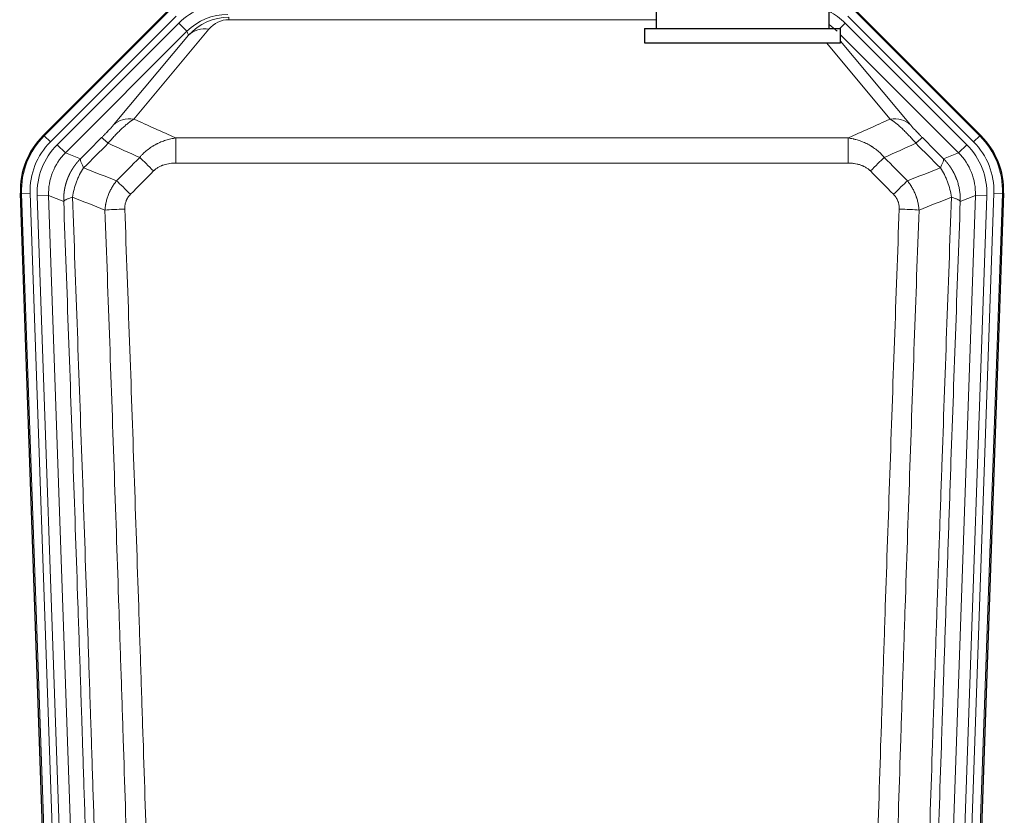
# Model space of a CAD drawing. Header units: inches. Extents: x 0 to 20790, y -12 to 14700.
# Tile 8 of 184: x 1456 to 1798, y 5131 to 5407. Entities that reach past the tile are written whole.
import ezdxf

# ---------------------------------------------------------------- set-up
doc = ezdxf.new("R2010")
doc.units = ezdxf.units.IN
doc.layers.add('1', color=7, linetype='Continuous', true_color=0xffffff)

msp = doc.modelspace()

# ---------------------------------------------------------------- linework, layer by layer
at = {"layer": '1', "color": 2, "linetype": 'Continuous', "lineweight": 25}
for p, q in [((1464.528, 5366.966), (1508.344, 5410.782)), ((1677.169, 5413.578), (1677.169, 5404.078)), ((1737.169, 5404.078), (1737.169, 5413.694)), ((1745.994, 5410.782), (1789.81, 5366.966)), ((1673.169, 5404.078), (1673.169, 5399.078)), ((1673.169, 5404.078), (1741.169, 5404.078)), ((1741.169, 5399.078), (1741.169, 5404.078)), ((1673.169, 5399.078), (1741.169, 5399.078)), ((1469.765, 4971.314), (1456.647, 5346.959)), ((1797.691, 5346.959), (1784.573, 4971.314))]:
    msp.add_line(p, q, dxfattribs=at)
at = {"layer": '1', "color": 110, "linetype": 'Continuous', "lineweight": 13}
for p, q in [((1464.909, 5366.816), (1508.499, 5410.407)), ((1745.839, 5410.407), (1789.43, 5366.816)), ((1510.618, 5408.288), (1467.027, 5364.697)), ((1528.937, 5407.123), (1528.937, 5408.001)), ((1677.166, 5407.123), (1528.937, 5407.123)), ((1787.311, 5364.697), (1743.721, 5408.288)), ((1469.419, 5363.755), (1511.594, 5405.931)), ((1522.034, 5403.815), (1495.956, 5372.643)), ((1514.419, 5403.106), (1511.594, 5405.931)), ((1740.892, 5404.078), (1742.744, 5405.931)), ((1784.92, 5363.755), (1742.744, 5405.931)), ((1514.419, 5403.106), (1472.243, 5360.931)), ((1488.895, 5370.596), (1514.973, 5401.769)), ((1514.973, 5401.769), (1514.419, 5403.106)), ((1782.095, 5360.931), (1741.17, 5401.856)), ((1758.382, 5372.643), (1736.268, 5399.078)), ((1741.17, 5399.613), (1765.444, 5370.596)), ((1464.528, 5366.966), (1464.909, 5366.816)), ((1467.027, 5364.697), (1464.909, 5366.816)), ((1510.583, 5366.072), (1743.755, 5366.072)), ((1510.583, 5357.363), (1510.583, 5366.072)), ((1743.755, 5357.363), (1743.755, 5366.072)), ((1789.43, 5366.816), (1787.311, 5364.697)), ((1789.43, 5366.816), (1789.81, 5366.966)), ((1469.419, 5363.755), (1472.243, 5360.931)), ((1782.095, 5360.931), (1784.92, 5363.755)), ((1472.243, 5360.931), (1477.468, 5358.873)), ((1776.87, 5358.873), (1782.095, 5360.931)), ((1743.755, 5357.363), (1510.583, 5357.363)), ((1457.028, 5346.809), (1456.647, 5346.959)), ((1460.022, 5346.914), (1457.028, 5346.809)), ((1470.139, 4971.366), (1457.028, 5346.809)), ((1460.022, 5346.914), (1473.133, 4971.471)), ((1462.413, 5345.972), (1466.406, 5346.111)), ((1462.413, 5345.972), (1475.48, 4971.801)), ((1471.653, 5344.044), (1466.406, 5346.111)), ((1466.406, 5346.111), (1479.472, 4971.94)), ((1774.867, 4971.94), (1787.933, 5346.111)), ((1791.925, 5345.972), (1778.859, 4971.801)), ((1781.206, 4971.471), (1794.317, 5346.914)), ((1787.933, 5346.111), (1782.685, 5344.044)), ((1797.311, 5346.809), (1784.2, 4971.366)), ((1787.933, 5346.111), (1791.925, 5345.972)), ((1797.311, 5346.809), (1794.317, 5346.914)), ((1797.691, 5346.959), (1797.311, 5346.809))]:
    msp.add_line(p, q, dxfattribs=at)
for centre, major_axis, ratio, start_param, end_param in [((1528.569, 5388.918, 0), (-9.199, 22.209), 0.998395, 5.8910538, 6.6753168), ((1528.569, 5388.918), (7.671, -18.519), 0.9977549, 2.7494612, 3.5337241), ((1529.49, 5386.693), (4.311, -20.925), 0.9337003, 2.9520749, 3.7363379), ((1529.49, 5395.8), (2.389, -11.128), 0.8742439, 2.9560698, 3.7403327), ((1725.77, 5388.918), (9.199, 22.209), 0.998395, 5.8910538, 6.1816355), ((1522.034, 5394.708), (-7.67, 6.416), 0.860824, 5.3364913, 6.1801624), ((1725.77, 5388.918, 0), (-7.671, -18.519), 0.9977549, 2.7494612, 2.9288368), ((1495.956, 5363.535), (-7.67, 6.416), 0.860824, 5.3364913, 6.1801624), ((1758.382, 5363.535), (-7.67, -6.416), 0.860824, 3.2446156, 4.0882866), ((1484.041, 5347.724), (25.153, -9.908), 0.9987323, 2.7320361, 3.5511492), ((1491.869, 5359.171), (7.081, -7.061), 0.0269081, 2.343706, 3.0892138), ((1762.469, 5359.171), (-7.081, -7.061), 0.0269081, 3.1939715, 3.9394793), ((1770.297, 5347.724), (-25.153, -9.908), 0.9987323, 2.7320361, 3.5511492), ((1484.041, 5347.724, 0), (22.366, -8.81), 0.9983711, 2.7320361, 3.5511492), ((1486.433, 5346.782, 0), (-22.366, 8.81), 0.9983711, 5.8736288, 6.6927419), ((1767.906, 5346.782, 0), (22.366, 8.81), 0.9983711, 5.8736288, 6.6927419), ((1770.297, 5347.724, 0), (-22.366, -8.81), 0.9983711, 2.7320361, 3.5511492), ((1486.433, 5346.782), (18.651, -7.347), 0.9977215, 2.7320361, 3.5511492), ((1502.825, 5354.24), (7.096, -7.046), 0.0275577, 1.5981516, 2.344042), ((1751.514, 5354.24), (-7.096, -7.046), 0.0275577, 3.9391433, 4.6850337), ((1767.906, 5346.782), (-18.651, -7.347), 0.9977215, 2.7320361, 3.5511492), ((1494.816, 5346.176), (7.095, -7.047), 0.0252539, 1.5958719, 2.342907), ((1759.522, 5346.176), (7.095, 7.047), 0.0252539, 0.7986857, 1.5457208), ((1492.844, 5341.089), (-9.993, -0.365), 0.0335157, 4.711165, 5.4709844), ((1761.495, 5341.089), (-9.993, 0.365), 0.0335157, 3.9537936, 4.713613)]:
    msp.add_ellipse(centre, major_axis=major_axis, ratio=ratio, start_param=start_param, end_param=end_param, dxfattribs=at)
at = {"layer": '1', "color": 2, "linetype": 'Continuous', "lineweight": 25}
for centre, major_axis in [((1483.669, 5347.87, 0), (25.162, -9.912)), ((1770.669, 5347.87, 0), (-25.162, -9.912))]:
    msp.add_ellipse(centre, major_axis=major_axis, ratio=0.9983711, start_param=2.7320361, end_param=3.5511492, dxfattribs=at)
at = {"layer": '1', "color": 110, "linetype": 'Continuous', "lineweight": 13}
for points, knots in [([(1488.895, 5370.596), (1488.87, 5370.566), (1488.844, 5370.535), (1488.791, 5370.473), (1488.764, 5370.441), (1488.681, 5370.344), (1488.623, 5370.277), (1488.444, 5370.07), (1488.316, 5369.924), (1488.108, 5369.691), (1488.036, 5369.611), (1487.924, 5369.487), (1487.867, 5369.425), (1487.809, 5369.361), (1487.77, 5369.318), (1487.75, 5369.296), (1487.571, 5369.1), (1487.403, 5368.919), (1487.052, 5368.544), (1486.869, 5368.349), (1486.629, 5368.097), (1486.556, 5368.02), (1486.482, 5367.943), (1486.432, 5367.891), (1486.407, 5367.865), (1486.282, 5367.735), (1486.18, 5367.63), (1485.874, 5367.313), (1485.665, 5367.1), (1485.242, 5366.669), (1485.027, 5366.452), (1484.808, 5366.232)], [0, 0, 0, 0, 0.03125, 0.03125, 0.0625, 0.0625, 0.125, 0.125, 0.25, 0.25, 0.3125, 0.3125, 0.34375, 0.359375, 0.359375, 0.375, 0.375, 0.5, 0.5, 0.625, 0.625, 0.65625, 0.671875, 0.671875, 0.6875, 0.6875, 0.75, 0.75, 0.875, 0.875, 1, 1, 1, 1]), ([(1487.061, 5364.237), (1487.445, 5364.696), (1488.215, 5365.593), (1488.991, 5366.448), (1489.574, 5367.073), (1489.769, 5367.278), (1490.014, 5367.532), (1490.062, 5367.582), (1490.16, 5367.683), (1490.306, 5367.833), (1490.452, 5367.981), (1490.936, 5368.469), (1491.319, 5368.843), (1492.079, 5369.558), (1492.454, 5369.9), (1492.919, 5370.308), (1493.012, 5370.389), (1493.196, 5370.547), (1493.471, 5370.781), (1493.741, 5371.004), (1494.275, 5371.435), (1494.623, 5371.703), (1495.133, 5372.077), (1495.3, 5372.197), (1495.549, 5372.37), (1495.631, 5372.426), (1495.795, 5372.536), (1495.876, 5372.59), (1495.956, 5372.643)], [0, 0, 0, 0, 0.125, 0.25, 0.25, 0.3125, 0.3125, 0.328125, 0.328125, 0.34375, 0.375, 0.375, 0.5, 0.5, 0.625, 0.625, 0.65625, 0.65625, 0.6875, 0.75, 0.75, 0.875, 0.875, 0.9375, 0.9375, 0.96875, 0.96875, 1, 1, 1, 1]), ([(1758.382, 5372.643), (1758.704, 5372.432), (1759.034, 5372.203), (1759.712, 5371.706), (1760.059, 5371.438), (1760.593, 5371.008), (1760.773, 5370.859), (1761.047, 5370.629), (1761.138, 5370.55), (1761.277, 5370.431), (1761.323, 5370.391), (1761.416, 5370.311), (1761.834, 5369.946), (1762.632, 5369.22), (1763.396, 5368.474), (1763.975, 5367.892), (1764.169, 5367.693), (1764.461, 5367.39), (1764.559, 5367.288), (1764.706, 5367.133), (1764.755, 5367.081), (1764.853, 5366.977), (1764.902, 5366.925), (1765.342, 5366.454), (1765.732, 5366.025), (1766.507, 5365.146), (1766.893, 5364.697), (1767.277, 5364.237)], [0, 0, 0, 0, 0.125, 0.125, 0.25, 0.25, 0.3125, 0.3125, 0.34375, 0.34375, 0.359375, 0.359375, 0.375, 0.5, 0.625, 0.625, 0.6875, 0.6875, 0.71875, 0.71875, 0.734375, 0.734375, 0.75, 0.75, 0.875, 0.875, 1, 1, 1, 1]), ([(1769.531, 5366.232), (1769.311, 5366.452), (1769.095, 5366.67), (1768.669, 5367.104), (1768.459, 5367.318), (1768.202, 5367.585), (1768.15, 5367.638), (1768.048, 5367.743), (1767.898, 5367.9), (1767.751, 5368.053), (1767.465, 5368.354), (1767.282, 5368.548), (1766.932, 5368.922), (1766.765, 5369.103), (1766.586, 5369.299), (1766.566, 5369.32), (1766.527, 5369.363), (1766.468, 5369.428), (1766.336, 5369.574), (1766.228, 5369.694), (1766.021, 5369.926), (1765.892, 5370.072), (1765.655, 5370.347), (1765.545, 5370.476), (1765.444, 5370.596)], [0, 0, 0, 0, 0.125, 0.125, 0.25, 0.25, 0.28125, 0.28125, 0.3125, 0.375, 0.375, 0.5, 0.5, 0.625, 0.625, 0.640625, 0.640625, 0.65625, 0.6875, 0.75, 0.75, 0.875, 0.875, 1, 1, 1, 1]), ([(1498.007, 5359.302), (1498.207, 5359.541), (1498.413, 5359.776), (1498.73, 5360.119), (1498.837, 5360.232), (1499.053, 5360.454), (1499.163, 5360.564), (1499.716, 5361.106), (1500.177, 5361.513), (1501.134, 5362.281), (1501.63, 5362.64), (1502.272, 5363.06), (1502.401, 5363.142), (1502.597, 5363.264), (1502.662, 5363.304), (1502.794, 5363.383), (1502.86, 5363.423), (1503.191, 5363.617), (1503.526, 5363.804), (1503.865, 5363.98), (1504.002, 5364.049), (1504.07, 5364.084), (1504.275, 5364.186), (1504.413, 5364.252), (1504.827, 5364.446), (1505.104, 5364.568), (1505.942, 5364.915), (1506.507, 5365.119), (1507.65, 5365.477), (1508.228, 5365.63), (1509.396, 5365.888), (1509.986, 5365.992), (1510.583, 5366.072)], [0, 0, 0, 0, 0.0625, 0.0625, 0.09375, 0.09375, 0.125, 0.125, 0.25, 0.25, 0.375, 0.375, 0.40625, 0.40625, 0.421875, 0.421875, 0.4375, 0.4375, 0.5, 0.515625, 0.515625, 0.53125, 0.53125, 0.5625, 0.5625, 0.625, 0.625, 0.75, 0.75, 0.875, 0.875, 1, 1, 1, 1]), ([(1743.755, 5366.072), (1744.353, 5365.992), (1745.021, 5365.874), (1745.684, 5365.724), (1745.832, 5365.689), (1745.905, 5365.672), (1746.126, 5365.618), (1746.272, 5365.581), (1746.71, 5365.464), (1746.999, 5365.38), (1747.861, 5365.109), (1748.427, 5364.903), (1749.539, 5364.441), (1750.086, 5364.184), (1750.892, 5363.759), (1751.292, 5363.537), (1751.686, 5363.299), (1751.881, 5363.177), (1751.947, 5363.136), (1752.076, 5363.053), (1752.141, 5363.011), (1752.72, 5362.632), (1753.216, 5362.272), (1754.172, 5361.505), (1754.631, 5361.098), (1755.51, 5360.237), (1755.931, 5359.782), (1756.331, 5359.302)], [0, 0, 0, 0, 0.125, 0.140625, 0.140625, 0.15625, 0.15625, 0.1875, 0.1875, 0.25, 0.25, 0.375, 0.375, 0.5, 0.5, 0.5625, 0.59375, 0.59375, 0.609375, 0.609375, 0.625, 0.625, 0.75, 0.75, 0.875, 0.875, 1, 1, 1, 1]), ([(1471.653, 5344.044), (1471.653, 5344.067), (1471.651, 5344.113), (1471.649, 5344.182), (1471.648, 5344.251), (1471.646, 5344.321), (1471.645, 5344.39), (1471.644, 5344.459), (1471.644, 5344.528), (1471.643, 5344.597), (1471.643, 5344.666), (1471.643, 5344.735), (1471.643, 5344.804), (1471.644, 5344.873), (1471.644, 5344.941), (1471.645, 5345.01), (1471.647, 5345.079), (1471.648, 5345.148), (1471.65, 5345.216), (1471.652, 5345.285), (1471.654, 5345.353), (1471.656, 5345.422), (1471.659, 5345.49), (1471.662, 5345.559), (1471.665, 5345.627), (1471.668, 5345.696), (1471.672, 5345.764), (1471.675, 5345.832), (1471.679, 5345.9), (1471.684, 5345.968), (1471.688, 5346.037), (1471.693, 5346.105), (1471.698, 5346.173), (1471.703, 5346.241), (1471.708, 5346.308), (1471.714, 5346.376), (1471.719, 5346.444), (1471.725, 5346.512), (1471.732, 5346.579), (1471.738, 5346.647), (1471.745, 5346.714), (1471.752, 5346.782), (1471.759, 5346.849), (1471.766, 5346.917), (1471.774, 5346.984), (1471.782, 5347.051), (1471.79, 5347.118), (1471.798, 5347.185), (1471.807, 5347.252), (1471.815, 5347.319), (1471.824, 5347.386), (1471.833, 5347.453), (1471.843, 5347.52), (1471.852, 5347.587), (1471.862, 5347.653), (1471.872, 5347.72), (1471.882, 5347.786), (1471.893, 5347.853), (1471.903, 5347.919), (1471.914, 5347.985), (1471.925, 5348.051), (1471.937, 5348.118), (1471.948, 5348.184), (1471.96, 5348.25), (1471.972, 5348.315), (1471.984, 5348.381), (1471.996, 5348.447), (1472.009, 5348.513), (1472.022, 5348.578), (1472.035, 5348.644), (1472.048, 5348.709), (1472.061, 5348.774), (1472.075, 5348.84), (1472.089, 5348.905), (1472.103, 5348.97), (1472.117, 5349.035), (1472.131, 5349.1), (1472.146, 5349.165), (1472.161, 5349.229), (1472.176, 5349.294), (1472.191, 5349.359), (1472.207, 5349.423), (1472.222, 5349.488), (1472.238, 5349.552), (1472.254, 5349.616), (1472.27, 5349.68), (1472.287, 5349.744), (1472.304, 5349.808), (1472.32, 5349.872), (1472.338, 5349.936), (1472.355, 5349.999), (1472.372, 5350.063), (1472.39, 5350.127), (1472.408, 5350.19), (1472.426, 5350.253), (1472.444, 5350.316), (1472.463, 5350.38), (1472.481, 5350.443), (1472.5, 5350.505), (1472.519, 5350.568), (1472.538, 5350.631), (1472.558, 5350.694), (1472.577, 5350.756), (1472.597, 5350.819), (1472.617, 5350.881), (1472.637, 5350.943), (1472.658, 5351.005), (1472.678, 5351.067), (1472.699, 5351.129), (1472.72, 5351.191), (1472.741, 5351.253), (1472.762, 5351.314), (1472.784, 5351.376), (1472.805, 5351.437), (1472.827, 5351.498), (1472.849, 5351.559), (1472.872, 5351.62), (1472.894, 5351.681), (1472.917, 5351.742), (1472.939, 5351.803), (1472.962, 5351.864), (1472.985, 5351.924), (1473.009, 5351.985), (1473.032, 5352.045), (1473.056, 5352.105), (1473.08, 5352.165), (1473.104, 5352.225), (1473.128, 5352.285), (1473.152, 5352.345), (1473.177, 5352.404), (1473.202, 5352.464), (1473.227, 5352.523), (1473.252, 5352.582), (1473.277, 5352.642), (1473.302, 5352.701), (1473.328, 5352.76), (1473.354, 5352.818), (1473.38, 5352.877), (1473.406, 5352.936), (1473.432, 5352.994), (1473.458, 5353.052), (1473.485, 5353.111), (1473.512, 5353.169), (1473.539, 5353.227), (1473.566, 5353.285), (1473.593, 5353.342), (1473.621, 5353.4), (1473.648, 5353.457), (1473.676, 5353.515), (1473.704, 5353.572), (1473.732, 5353.629), (1473.76, 5353.686), (1473.789, 5353.743), (1473.817, 5353.8), (1473.846, 5353.856), (1473.875, 5353.913), (1473.904, 5353.969), (1473.933, 5354.025), (1473.963, 5354.082), (1473.992, 5354.138), (1474.022, 5354.193), (1474.052, 5354.249), (1474.082, 5354.305), (1474.112, 5354.36), (1474.143, 5354.416), (1474.173, 5354.471), (1474.204, 5354.526), (1474.234, 5354.581), (1474.265, 5354.636), (1474.296, 5354.69), (1474.328, 5354.745), (1474.359, 5354.799), (1474.391, 5354.854), (1474.422, 5354.908), (1474.454, 5354.962), (1474.486, 5355.016), (1474.518, 5355.07), (1474.551, 5355.123), (1474.583, 5355.177), (1474.616, 5355.23), (1474.648, 5355.283), (1474.681, 5355.337), (1474.714, 5355.389), (1474.747, 5355.442), (1474.781, 5355.495), (1474.814, 5355.548), (1474.848, 5355.6), (1474.881, 5355.652), (1474.915, 5355.704), (1474.949, 5355.756), (1474.983, 5355.808), (1475.018, 5355.86), (1475.052, 5355.912), (1475.087, 5355.963), (1475.121, 5356.014), (1475.156, 5356.066), (1475.191, 5356.117), (1475.226, 5356.168), (1475.261, 5356.218), (1475.297, 5356.269), (1475.332, 5356.319), (1475.368, 5356.37), (1475.403, 5356.42), (1475.439, 5356.47), (1475.475, 5356.52), (1475.511, 5356.57), (1475.548, 5356.619), (1475.584, 5356.669), (1475.621, 5356.718), (1475.657, 5356.767), (1475.694, 5356.817), (1475.731, 5356.865), (1475.768, 5356.914), (1475.805, 5356.963), (1475.842, 5357.011), (1475.88, 5357.06), (1475.917, 5357.108), (1475.955, 5357.156), (1475.992, 5357.204), (1476.03, 5357.252), (1476.068, 5357.299), (1476.106, 5357.347), (1476.145, 5357.394), (1476.183, 5357.441), (1476.221, 5357.488), (1476.26, 5357.535), (1476.299, 5357.582), (1476.337, 5357.629), (1476.376, 5357.675), (1476.415, 5357.721), (1476.455, 5357.767), (1476.494, 5357.813), (1476.533, 5357.859), (1476.573, 5357.905), (1476.612, 5357.951), (1476.652, 5357.996), (1476.692, 5358.041), (1476.732, 5358.086), (1476.772, 5358.131), (1476.812, 5358.176), (1476.852, 5358.221), (1476.892, 5358.265), (1476.933, 5358.31), (1476.973, 5358.354), (1477.014, 5358.398), (1477.055, 5358.442), (1477.096, 5358.486), (1477.137, 5358.529), (1477.178, 5358.573), (1477.219, 5358.616), (1477.26, 5358.659), (1477.302, 5358.702), (1477.343, 5358.745), (1477.385, 5358.788), (1477.426, 5358.83), (1477.454, 5358.859), (1477.468, 5358.873)], [0, 0, 0, 0, 0.0042303, 0.0084583, 0.0126838, 0.016907, 0.0211277, 0.0253461, 0.0295621, 0.0337757, 0.037987, 0.0421959, 0.0464023, 0.0506064, 0.0548082, 0.0590075, 0.0632045, 0.0673991, 0.0715913, 0.0757811, 0.0799686, 0.0841537, 0.0883364, 0.0925167, 0.0966947, 0.1008703, 0.1050435, 0.1092144, 0.1133829, 0.117549, 0.1217128, 0.1258741, 0.1300332, 0.1341898, 0.1383441, 0.1424961, 0.1466456, 0.1507929, 0.1549377, 0.1590802, 0.1632203, 0.1673581, 0.1714935, 0.1756266, 0.1797573, 0.1838856, 0.1880116, 0.1921352, 0.1962565, 0.2003755, 0.204492, 0.2086063, 0.2127182, 0.2168277, 0.2209349, 0.2250397, 0.2291422, 0.2332423, 0.2373401, 0.2414356, 0.2455287, 0.2496195, 0.2537079, 0.257794, 0.2618777, 0.2659591, 0.2700382, 0.2741149, 0.2781893, 0.2822614, 0.2863311, 0.2903985, 0.2944635, 0.2985262, 0.3025866, 0.3066447, 0.3107004, 0.3147538, 0.3188048, 0.3228536, 0.3269, 0.3309441, 0.3349858, 0.3390253, 0.3430624, 0.3470972, 0.3511296, 0.3551598, 0.3591876, 0.3632131, 0.3672363, 0.3712571, 0.3752757, 0.3792919, 0.3833058, 0.3873174, 0.3913267, 0.3953337, 0.3993384, 0.4033407, 0.4073408, 0.4113385, 0.4153339, 0.419327, 0.4233179, 0.4273064, 0.4312926, 0.4352765, 0.4392581, 0.4432373, 0.4472143, 0.451189, 0.4551614, 0.4591315, 0.4630993, 0.4670648, 0.471028, 0.4749889, 0.4789475, 0.4829038, 0.4868578, 0.4908095, 0.494759, 0.4987061, 0.502651, 0.5065936, 0.5105338, 0.5144718, 0.5184076, 0.522341, 0.5262721, 0.530201, 0.5341276, 0.5380519, 0.5419739, 0.5458936, 0.5498111, 0.5537262, 0.5576392, 0.5615498, 0.5654581, 0.5693642, 0.573268, 0.5771696, 0.5810688, 0.5849658, 0.5888606, 0.592753, 0.5966432, 0.6005311, 0.6044168, 0.6083002, 0.6121813, 0.6160602, 0.6199368, 0.6238111, 0.6276832, 0.6315531, 0.6354206, 0.6392859, 0.643149, 0.6470098, 0.6508684, 0.6547247, 0.6585787, 0.6624305, 0.66628, 0.6701273, 0.6739724, 0.6778152, 0.6816557, 0.685494, 0.6893301, 0.6931639, 0.6969955, 0.7008248, 0.7046519, 0.7084768, 0.7122994, 0.7161198, 0.7199379, 0.7237539, 0.7275675, 0.731379, 0.7351882, 0.7389952, 0.7427999, 0.7466024, 0.7504027, 0.7542008, 0.7579966, 0.7617902, 0.7655816, 0.7693708, 0.7731577, 0.7769424, 0.7807249, 0.7845052, 0.7882833, 0.7920591, 0.7958327, 0.7996042, 0.8033734, 0.8071403, 0.8109051, 0.8146677, 0.818428, 0.8221862, 0.8259421, 0.8296958, 0.8334474, 0.8371967, 0.8409438, 0.8446887, 0.8484314, 0.8521719, 0.8559102, 0.8596463, 0.8633802, 0.867112, 0.8708415, 0.8745688, 0.8782939, 0.8820169, 0.8857376, 0.8894562, 0.8931726, 0.8968867, 0.9005987, 0.9043086, 0.9080162, 0.9117216, 0.9154249, 0.919126, 0.9228249, 0.9265216, 0.9302161, 0.9339085, 0.9375987, 0.9412867, 0.9449725, 0.9486562, 0.9523377, 0.956017, 0.9596942, 0.9633691, 0.967042, 0.9707126, 0.9743811, 0.9780474, 0.9817116, 0.9853736, 0.9890334, 0.9926911, 0.9963466, 1, 1, 1, 1]), ([(1478.574, 5355.715), (1478.467, 5355.922), (1478.367, 5356.121), (1478.179, 5356.502), (1478.092, 5356.684), (1477.933, 5357.03), (1477.861, 5357.194), (1477.732, 5357.502), (1477.675, 5357.646), (1477.578, 5357.914), (1477.539, 5358.038), (1477.476, 5358.264), (1477.453, 5358.367), (1477.413, 5358.641), (1477.422, 5358.78), (1477.468, 5358.873)], [0, 0, 0, 0, 0.125, 0.125, 0.25, 0.25, 0.375, 0.375, 0.5, 0.5, 0.625, 0.625, 0.75, 0.75, 1, 1, 1, 1]), ([(1502.825, 5354.629), (1502.95, 5354.756), (1503.08, 5354.878), (1503.281, 5355.054), (1503.349, 5355.111), (1503.487, 5355.223), (1503.557, 5355.278), (1503.909, 5355.546), (1504.204, 5355.74), (1504.814, 5356.092), (1505.13, 5356.25), (1505.537, 5356.426), (1505.62, 5356.461), (1505.784, 5356.527), (1505.867, 5356.559), (1506.115, 5356.652), (1506.281, 5356.709), (1506.783, 5356.869), (1507.12, 5356.959), (1507.799, 5357.111), (1508.142, 5357.172), (1508.832, 5357.269), (1509.179, 5357.305), (1509.878, 5357.352), (1510.229, 5357.363), (1510.583, 5357.363)], [0, 0, 0, 0, 0.0625, 0.0625, 0.09375, 0.09375, 0.125, 0.125, 0.25, 0.25, 0.375, 0.375, 0.40625, 0.40625, 0.4375, 0.4375, 0.5, 0.5, 0.625, 0.625, 0.75, 0.75, 0.875, 0.875, 1, 1, 1, 1]), ([(1743.755, 5357.363), (1744.109, 5357.363), (1744.462, 5357.352), (1744.903, 5357.322), (1744.992, 5357.315), (1745.168, 5357.3), (1745.256, 5357.292), (1745.519, 5357.265), (1745.694, 5357.243), (1746.216, 5357.169), (1746.561, 5357.107), (1747.243, 5356.953), (1747.581, 5356.862), (1748.249, 5356.647), (1748.578, 5356.524), (1748.944, 5356.364), (1748.985, 5356.346), (1749.065, 5356.31), (1749.186, 5356.254), (1749.464, 5356.119), (1749.695, 5355.994), (1750.15, 5355.73), (1750.441, 5355.537), (1750.998, 5355.113), (1751.263, 5354.882), (1751.514, 5354.629)], [0, 0, 0, 0, 0.125, 0.125, 0.15625, 0.15625, 0.1875, 0.1875, 0.25, 0.25, 0.375, 0.375, 0.5, 0.5, 0.625, 0.625, 0.640625, 0.640625, 0.65625, 0.6875, 0.75, 0.75, 0.875, 0.875, 1, 1, 1, 1]), ([(1776.87, 5358.873), (1776.917, 5358.78), (1776.926, 5358.641), (1776.885, 5358.367), (1776.862, 5358.264), (1776.8, 5358.038), (1776.76, 5357.914), (1776.663, 5357.646), (1776.607, 5357.502), (1776.478, 5357.194), (1776.405, 5357.03), (1776.246, 5356.684), (1776.159, 5356.502), (1775.972, 5356.121), (1775.871, 5355.922), (1775.765, 5355.715)], [0, 0, 0, 0, 0.25, 0.25, 0.375, 0.375, 0.5, 0.5, 0.625, 0.625, 0.75, 0.75, 0.875, 0.875, 1, 1, 1, 1]), ([(1776.87, 5358.873), (1776.887, 5358.855), (1776.922, 5358.82), (1776.973, 5358.768), (1777.024, 5358.715), (1777.075, 5358.662), (1777.126, 5358.609), (1777.177, 5358.555), (1777.228, 5358.502), (1777.278, 5358.448), (1777.328, 5358.393), (1777.379, 5358.339), (1777.429, 5358.284), (1777.478, 5358.23), (1777.528, 5358.175), (1777.577, 5358.119), (1777.627, 5358.064), (1777.676, 5358.008), (1777.725, 5357.952), (1777.774, 5357.896), (1777.822, 5357.84), (1777.871, 5357.783), (1777.919, 5357.726), (1777.967, 5357.669), (1778.015, 5357.612), (1778.063, 5357.554), (1778.11, 5357.497), (1778.158, 5357.439), (1778.205, 5357.38), (1778.252, 5357.322), (1778.299, 5357.264), (1778.345, 5357.205), (1778.392, 5357.146), (1778.438, 5357.086), (1778.484, 5357.027), (1778.53, 5356.967), (1778.576, 5356.907), (1778.621, 5356.847), (1778.667, 5356.787), (1778.712, 5356.726), (1778.757, 5356.666), (1778.802, 5356.605), (1778.846, 5356.544), (1778.89, 5356.482), (1778.935, 5356.421), (1778.979, 5356.359), (1779.022, 5356.297), (1779.066, 5356.234), (1779.109, 5356.172), (1779.153, 5356.109), (1779.195, 5356.047), (1779.238, 5355.983), (1779.281, 5355.92), (1779.323, 5355.857), (1779.365, 5355.793), (1779.407, 5355.729), (1779.449, 5355.665), (1779.49, 5355.601), (1779.532, 5355.536), (1779.573, 5355.471), (1779.614, 5355.407), (1779.654, 5355.341), (1779.695, 5355.276), (1779.735, 5355.211), (1779.775, 5355.145), (1779.814, 5355.079), (1779.854, 5355.013), (1779.893, 5354.947), (1779.932, 5354.88), (1779.971, 5354.813), (1780.01, 5354.746), (1780.048, 5354.679), (1780.086, 5354.612), (1780.124, 5354.545), (1780.162, 5354.477), (1780.199, 5354.409), (1780.237, 5354.341), (1780.274, 5354.273), (1780.31, 5354.204), (1780.347, 5354.136), (1780.383, 5354.067), (1780.419, 5353.998), (1780.455, 5353.929), (1780.491, 5353.859), (1780.526, 5353.79), (1780.561, 5353.72), (1780.596, 5353.65), (1780.63, 5353.58), (1780.665, 5353.51), (1780.699, 5353.439), (1780.733, 5353.368), (1780.766, 5353.298), (1780.8, 5353.227), (1780.833, 5353.155), (1780.865, 5353.084), (1780.898, 5353.012), (1780.93, 5352.941), (1780.962, 5352.869), (1780.994, 5352.797), (1781.026, 5352.724), (1781.057, 5352.652), (1781.088, 5352.579), (1781.119, 5352.507), (1781.149, 5352.434), (1781.179, 5352.361), (1781.209, 5352.287), (1781.239, 5352.214), (1781.269, 5352.14), (1781.467, 5351.639), (1781.801, 5350.689), (1782.189, 5349.261), (1782.475, 5347.787), (1782.652, 5346.275), (1782.696, 5345.208), (1782.695, 5344.601), (1782.694, 5344.462), (1782.692, 5344.323), (1782.689, 5344.183), (1782.687, 5344.09), (1782.685, 5344.044)], [0, 0, 0, 0, 0.0045083, 0.0090195, 0.0135338, 0.0180512, 0.0225715, 0.0270949, 0.0316214, 0.0361509, 0.0406834, 0.0452189, 0.0497575, 0.0542992, 0.0588439, 0.0633916, 0.0679424, 0.0724963, 0.0770532, 0.0816132, 0.0861762, 0.0907423, 0.0953114, 0.0998837, 0.104459, 0.1090373, 0.1136188, 0.1182033, 0.1227909, 0.1273815, 0.1319753, 0.1365721, 0.141172, 0.145775, 0.1503811, 0.1549903, 0.1596025, 0.1642179, 0.1688364, 0.1734579, 0.1780826, 0.1827103, 0.1873412, 0.1919752, 0.1966123, 0.2012524, 0.2058957, 0.2105422, 0.2151917, 0.2198443, 0.2245001, 0.229159, 0.233821, 0.2384861, 0.2431544, 0.2478258, 0.2525003, 0.2571779, 0.2618587, 0.2665427, 0.2712297, 0.2759199, 0.2806133, 0.2853097, 0.2900094, 0.2947122, 0.2994181, 0.3041272, 0.3088394, 0.3135548, 0.3182733, 0.322995, 0.3277199, 0.3324479, 0.3371791, 0.3419135, 0.346651, 0.3513917, 0.3561355, 0.3608826, 0.3656328, 0.3703861, 0.3751427, 0.3799024, 0.3846654, 0.3894315, 0.3942008, 0.3989732, 0.4037489, 0.4085278, 0.4133098, 0.4180951, 0.4228835, 0.4276751, 0.43247, 0.437268, 0.4420692, 0.4468737, 0.4516813, 0.4564922, 0.4613063, 0.4661235, 0.470944, 0.4757677, 0.4805947, 0.4854248, 0.4902582, 0.4950947, 0.4999345, 0.5888915, 0.6791125, 0.7706071, 0.8633844, 0.9574535, 0.965938, 0.9744348, 0.9829441, 0.9914659, 1, 1, 1, 1]), ([(1474.709, 5345.519), (1474.837, 5346.422), (1475.016, 5347.325), (1475.473, 5349.109), (1475.75, 5349.991), (1476.238, 5351.285), (1476.413, 5351.711), (1476.785, 5352.551), (1476.982, 5352.965), (1477.609, 5354.185), (1478.071, 5354.969), (1478.574, 5355.715)], [0, 0, 0, 0, 0.25, 0.25, 0.5, 0.5, 0.625, 0.625, 0.75, 0.75, 1, 1, 1, 1]), ([(1775.765, 5355.715), (1776.268, 5354.969), (1776.73, 5354.185), (1777.356, 5352.965), (1777.554, 5352.551), (1777.926, 5351.711), (1778.1, 5351.285), (1778.588, 5349.991), (1778.866, 5349.109), (1779.322, 5347.325), (1779.501, 5346.422), (1779.63, 5345.519)], [0, 0, 0, 0, 0.25, 0.25, 0.375, 0.375, 0.5, 0.5, 0.75, 0.75, 1, 1, 1, 1]), ([(1485.96, 5341.081), (1485.997, 5341.543), (1486.05, 5342.003), (1486.138, 5342.576), (1486.157, 5342.69), (1486.197, 5342.919), (1486.217, 5343.033), (1486.283, 5343.375), (1486.331, 5343.601), (1486.487, 5344.277), (1486.729, 5345.167), (1487.037, 5346.036), (1487.293, 5346.68), (1487.405, 5346.947), (1487.523, 5347.212), (1487.571, 5347.317), (1487.596, 5347.37), (1487.669, 5347.528), (1487.719, 5347.632), (1487.973, 5348.152), (1488.191, 5348.559), (1488.657, 5349.352), (1489.151, 5350.126), (1489.703, 5350.862), (1489.993, 5351.22)], [0, 0, 0, 0, 0.125, 0.125, 0.15625, 0.15625, 0.1875, 0.1875, 0.25, 0.25, 0.375, 0.5, 0.5, 0.5625, 0.578125, 0.578125, 0.59375, 0.59375, 0.625, 0.625, 0.75, 0.75, 0.875, 1, 1, 1, 1]), ([(1764.345, 5351.22), (1764.636, 5350.862), (1764.912, 5350.493), (1765.241, 5350.018), (1765.306, 5349.922), (1765.434, 5349.73), (1765.497, 5349.633), (1765.684, 5349.34), (1765.804, 5349.143), (1766.154, 5348.546), (1766.589, 5347.735), (1766.961, 5346.892), (1767.217, 5346.248), (1767.299, 5346.032), (1767.415, 5345.704), (1767.452, 5345.594), (1767.526, 5345.373), (1767.561, 5345.263), (1767.734, 5344.709), (1767.854, 5344.263), (1768.062, 5343.365), (1768.235, 5342.46), (1768.342, 5341.543), (1768.378, 5341.081)], [0, 0, 0, 0, 0.125, 0.125, 0.15625, 0.15625, 0.1875, 0.1875, 0.25, 0.25, 0.375, 0.5, 0.5, 0.5625, 0.5625, 0.59375, 0.59375, 0.625, 0.625, 0.75, 0.75, 0.875, 1, 1, 1, 1]), ([(1471.653, 5344.044), (1471.683, 5344.143), (1471.773, 5344.249), (1471.996, 5344.418), (1472.085, 5344.476), (1472.291, 5344.595), (1472.408, 5344.656), (1472.669, 5344.78), (1472.813, 5344.844), (1473.128, 5344.973), (1473.298, 5345.039), (1473.662, 5345.173), (1473.856, 5345.241), (1474.266, 5345.379), (1474.482, 5345.449), (1474.709, 5345.519)], [0, 0, 0, 0, 0.25, 0.25, 0.375, 0.375, 0.5, 0.5, 0.625, 0.625, 0.75, 0.75, 0.875, 0.875, 1, 1, 1, 1]), ([(1474.709, 5345.519), (1475.28, 5329.965), (1476.408, 5298.855), (1478.053, 5252.19), (1479.119, 5221.08), (1479.908, 5197.747), (1480.299, 5186.081), (1480.75, 5172.47), (1480.943, 5166.637), (1481.071, 5162.748), (1481.135, 5160.804), (1481.454, 5151.082), (1481.833, 5139.419), (1482.271, 5125.816), (1482.458, 5119.987), (1482.582, 5116.102), (1482.644, 5114.159), (1483.2, 5096.676), (1484.173, 5065.62), (1485.583, 5019.11), (1486.492, 4988.152), (1486.938, 4972.686)], [0, 0, 0, 0, 0.125, 0.25, 0.375, 0.375, 0.4375, 0.46875, 0.484375, 0.484375, 0.5, 0.5, 0.5625, 0.59375, 0.609375, 0.609375, 0.625, 0.625, 0.75, 0.875, 1, 1, 1, 1]), ([(1492.844, 5341.424), (1492.835, 5341.66), (1492.837, 5341.897), (1492.855, 5342.191), (1492.859, 5342.25), (1492.868, 5342.368), (1492.874, 5342.427), (1492.893, 5342.603), (1492.909, 5342.72), (1492.964, 5343.068), (1493.013, 5343.296), (1493.133, 5343.747), (1493.205, 5343.969), (1493.331, 5344.298), (1493.376, 5344.406), (1493.448, 5344.568), (1493.473, 5344.622), (1493.525, 5344.728), (1493.551, 5344.781), (1493.685, 5345.043), (1493.804, 5345.246), (1494.06, 5345.637), (1494.197, 5345.825), (1494.492, 5346.188), (1494.649, 5346.363), (1494.816, 5346.531)], [0, 0, 0, 0, 0.125, 0.125, 0.15625, 0.15625, 0.1875, 0.1875, 0.25, 0.25, 0.375, 0.375, 0.5, 0.5, 0.5625, 0.5625, 0.59375, 0.59375, 0.625, 0.625, 0.75, 0.75, 0.875, 0.875, 1, 1, 1, 1]), ([(1759.522, 5346.531), (1759.689, 5346.363), (1759.847, 5346.187), (1760.033, 5345.958), (1760.07, 5345.911), (1760.142, 5345.818), (1760.177, 5345.77), (1760.282, 5345.627), (1760.349, 5345.53), (1760.541, 5345.235), (1760.776, 5344.831), (1760.966, 5344.405), (1761.092, 5344.077), (1761.131, 5343.966), (1761.186, 5343.797), (1761.203, 5343.741), (1761.237, 5343.627), (1761.253, 5343.571), (1761.328, 5343.286), (1761.377, 5343.056), (1761.449, 5342.595), (1761.474, 5342.363), (1761.501, 5341.895), (1761.503, 5341.66), (1761.495, 5341.424)], [0, 0, 0, 0, 0.125, 0.125, 0.15625, 0.15625, 0.1875, 0.1875, 0.25, 0.25, 0.375, 0.5, 0.5, 0.5625, 0.5625, 0.59375, 0.59375, 0.625, 0.625, 0.75, 0.75, 0.875, 0.875, 1, 1, 1, 1]), ([(1767.401, 4972.686), (1767.456, 4974.619), (1767.512, 4976.552), (1767.624, 4980.42), (1767.793, 4986.222), (1768.188, 4999.762), (1768.532, 5011.375), (1769.225, 5034.608), (1770.165, 5065.607), (1771.624, 5112.172), (1772.628, 5143.258), (1773.202, 5160.756), (1773.266, 5162.7), (1773.394, 5166.589), (1773.586, 5172.423), (1774.038, 5186.036), (1774.429, 5197.706), (1774.758, 5207.433), (1774.824, 5209.379), (1774.956, 5213.269), (1775.154, 5219.105), (1775.619, 5232.722), (1776.022, 5244.393), (1776.833, 5267.734), (1777.931, 5298.852), (1779.058, 5329.965), (1779.63, 5345.519)], [0, 0, 0, 0, 0.015625, 0.015625, 0.03125, 0.0625, 0.125, 0.125, 0.25, 0.375, 0.5, 0.5, 0.515625, 0.515625, 0.53125, 0.5625, 0.625, 0.625, 0.640625, 0.640625, 0.65625, 0.6875, 0.75, 0.75, 0.875, 1, 1, 1, 1]), ([(1779.63, 5345.519), (1779.856, 5345.449), (1780.072, 5345.379), (1780.483, 5345.241), (1780.677, 5345.173), (1781.041, 5345.039), (1781.211, 5344.973), (1781.525, 5344.844), (1781.669, 5344.78), (1781.931, 5344.656), (1782.048, 5344.595), (1782.254, 5344.476), (1782.343, 5344.418), (1782.565, 5344.249), (1782.655, 5344.143), (1782.685, 5344.044)], [0, 0, 0, 0, 0.125, 0.125, 0.25, 0.25, 0.375, 0.375, 0.5, 0.5, 0.625, 0.625, 0.75, 0.75, 1, 1, 1, 1]), ([(1483.848, 4972.555), (1483.404, 4987.965), (1482.498, 5018.811), (1481.091, 5065.152), (1480.121, 5096.096), (1479.566, 5113.515), (1479.505, 5115.451), (1479.381, 5119.322), (1479.195, 5125.13), (1478.758, 5138.684), (1478.38, 5150.305), (1478.062, 5159.991), (1477.998, 5161.929), (1477.87, 5165.804), (1477.678, 5171.616), (1477.228, 5185.178), (1476.838, 5196.802), (1476.052, 5220.051), (1474.988, 5251.049), (1473.348, 5297.547), (1472.223, 5328.545), (1471.653, 5344.044)], [0, 0, 0, 0, 0.125, 0.25, 0.375, 0.375, 0.390625, 0.390625, 0.40625, 0.4375, 0.5, 0.5, 0.515625, 0.515625, 0.53125, 0.5625, 0.625, 0.625, 0.75, 0.875, 1, 1, 1, 1]), ([(1782.685, 5344.044), (1782.115, 5328.545), (1780.991, 5297.543), (1779.897, 5266.537), (1779.087, 5243.279), (1778.686, 5231.65), (1778.222, 5218.082), (1778.024, 5212.267), (1777.892, 5208.39), (1777.827, 5206.452), (1777.499, 5196.76), (1777.109, 5185.131), (1776.659, 5171.567), (1776.467, 5165.755), (1776.339, 5161.88), (1776.275, 5159.942), (1775.703, 5142.507), (1774.701, 5111.534), (1773.247, 5065.138), (1771.84, 5018.809), (1770.935, 4987.966), (1770.49, 4972.555)], [0, 0, 0, 0, 0.125, 0.25, 0.25, 0.3125, 0.34375, 0.359375, 0.359375, 0.375, 0.375, 0.4375, 0.46875, 0.484375, 0.484375, 0.5, 0.5, 0.625, 0.75, 0.875, 1, 1, 1, 1]), ([(1497.935, 4974.24), (1497.496, 4989.459), (1496.605, 5019.921), (1495.683, 5050.431), (1494.98, 5073.331), (1494.744, 5080.967), (1494.267, 5096.246), (1494.027, 5103.888), (1493.301, 5126.824), (1492.809, 5142.121), (1492.185, 5161.25), (1492.059, 5165.076), (1491.808, 5172.728), (1491.429, 5184.207), (1491.046, 5195.685), (1490.274, 5218.641), (1489.23, 5249.25), (1487.621, 5295.165), (1486.519, 5325.775), (1485.96, 5341.081)], [0, 0, 0, 0, 0.125, 0.25, 0.25, 0.3125, 0.3125, 0.375, 0.375, 0.5, 0.5, 0.53125, 0.53125, 0.5625, 0.625, 0.625, 0.75, 0.875, 1, 1, 1, 1]), ([(1492.844, 5341.424), (1493.401, 5326.099), (1494.502, 5295.451), (1496.109, 5249.479), (1497.152, 5218.832), (1497.922, 5195.847), (1498.305, 5184.354), (1498.683, 5172.862), (1498.935, 5165.2), (1499.06, 5161.37), (1499.683, 5142.216), (1500.175, 5126.9), (1500.9, 5103.936), (1501.14, 5096.284), (1501.616, 5080.986), (1501.852, 5073.34), (1502.554, 5050.412), (1503.474, 5019.864), (1504.365, 4989.364), (1504.802, 4974.126)], [0, 0, 0, 0, 0.125, 0.25, 0.375, 0.375, 0.4375, 0.46875, 0.46875, 0.5, 0.5, 0.625, 0.625, 0.6875, 0.6875, 0.75, 0.75, 0.875, 1, 1, 1, 1]), ([(1749.536, 4974.126), (1749.974, 4989.364), (1750.864, 5019.864), (1751.785, 5050.412), (1752.487, 5073.34), (1752.723, 5080.986), (1753.199, 5096.284), (1753.438, 5103.936), (1754.164, 5126.9), (1754.655, 5142.216), (1755.279, 5161.37), (1755.404, 5165.2), (1755.655, 5172.862), (1756.033, 5184.354), (1756.416, 5195.847), (1757.187, 5218.832), (1758.229, 5249.479), (1759.837, 5295.451), (1760.937, 5326.099), (1761.495, 5341.424)], [0, 0, 0, 0, 0.125, 0.25, 0.25, 0.3125, 0.3125, 0.375, 0.375, 0.5, 0.5, 0.53125, 0.53125, 0.5625, 0.625, 0.625, 0.75, 0.875, 1, 1, 1, 1]), ([(1768.378, 5341.081), (1767.82, 5325.775), (1766.718, 5295.165), (1765.108, 5249.25), (1764.064, 5218.641), (1763.293, 5195.685), (1762.91, 5184.207), (1762.531, 5172.728), (1762.279, 5165.076), (1762.154, 5161.25), (1761.529, 5142.121), (1761.038, 5126.824), (1760.311, 5103.888), (1760.071, 5096.246), (1759.595, 5080.967), (1759.358, 5073.331), (1758.655, 5050.431), (1757.733, 5019.921), (1756.842, 4989.459), (1756.404, 4974.24)], [0, 0, 0, 0, 0.125, 0.25, 0.375, 0.375, 0.4375, 0.46875, 0.46875, 0.5, 0.5, 0.625, 0.625, 0.6875, 0.6875, 0.75, 0.75, 0.875, 1, 1, 1, 1])]:
    msp.add_open_spline(points, degree=3, knots=knots, dxfattribs=at)
for points in [[(1495.956, 5372.643), (1500.835, 5370.454), (1505.711, 5368.263), (1510.583, 5366.072)], [(1743.755, 5366.072), (1748.628, 5368.263), (1753.503, 5370.454), (1758.382, 5372.643)], [(1477.468, 5358.873), (1479.915, 5361.326), (1482.361, 5363.779), (1484.808, 5366.232)], [(1769.531, 5366.232), (1771.977, 5363.779), (1774.424, 5361.326), (1776.87, 5358.873)], [(1487.061, 5364.237), (1484.232, 5361.396), (1481.403, 5358.556), (1478.574, 5355.715)], [(1498.007, 5359.302), (1494.36, 5360.948), (1490.712, 5362.593), (1487.061, 5364.237)], [(1767.277, 5364.237), (1763.627, 5362.593), (1759.978, 5360.948), (1756.331, 5359.302)], [(1775.765, 5355.715), (1772.935, 5358.556), (1770.106, 5361.396), (1767.277, 5364.237)], [(1489.993, 5351.22), (1492.665, 5353.914), (1495.336, 5356.608), (1498.007, 5359.302)], [(1756.331, 5359.302), (1759.002, 5356.608), (1761.674, 5353.914), (1764.345, 5351.22)], [(1478.574, 5355.715), (1482.378, 5354.211), (1486.185, 5352.713), (1489.993, 5351.22)], [(1502.825, 5354.629), (1500.155, 5351.93), (1497.486, 5349.23), (1494.816, 5346.531)], [(1759.522, 5346.531), (1756.853, 5349.23), (1754.183, 5351.93), (1751.514, 5354.629)], [(1764.345, 5351.22), (1768.153, 5352.713), (1771.96, 5354.211), (1775.765, 5355.715)], [(1485.96, 5341.081), (1482.208, 5342.555), (1478.458, 5344.035), (1474.709, 5345.519)], [(1779.63, 5345.519), (1775.881, 5344.035), (1772.13, 5342.555), (1768.378, 5341.081)]]:
    msp.add_open_spline(points, degree=3, dxfattribs=at)

doc.saveas('drawing.dxf')
